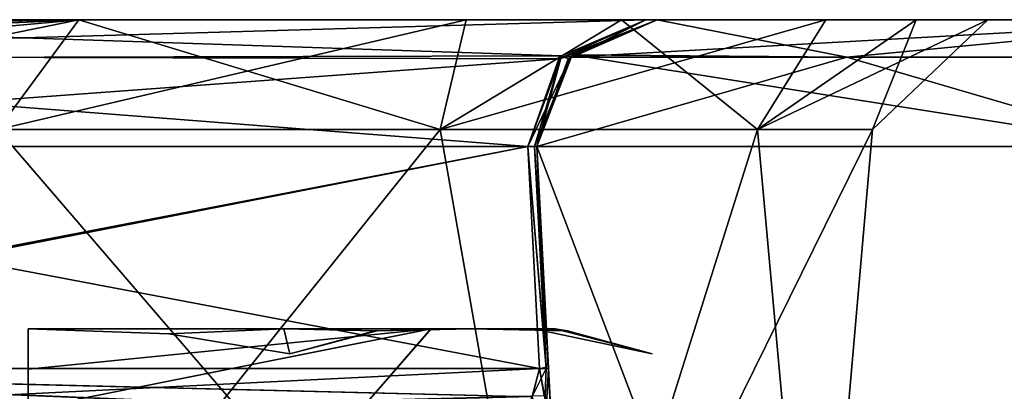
# Model space of a CAD drawing. Header units: inches. Extents: x -9 to 9, y -0.4 to 0.6.
# Tile 16 of 98: x -8.7271 to -8.4819, y 0.4144 to 0.507. Entities that reach past the tile are written whole.
import ezdxf

# ---------------------------------------------------------------- set-up
doc = ezdxf.new("R2010")
doc.units = ezdxf.units.IN
doc.header["$LTSCALE"] = 65.185185
doc.header["$MEASUREMENT"] = 0
for name, color, linetype in [('126', 7, 'CONTINUOUS'), ('127', 7, 'CONTINUOUS'), ('128', 7, 'CONTINUOUS'), ('129', 7, 'CONTINUOUS'), ('130', 7, 'CONTINUOUS'), ('1450', 7, 'CONTINUOUS'), ('1452', 7, 'CONTINUOUS'), ('1453', 7, 'CONTINUOUS'), ('1454', 7, 'CONTINUOUS'), ('1457', 7, 'CONTINUOUS'), ('1469', 7, 'CONTINUOUS'), ('1471', 7, 'CONTINUOUS'), ('1472', 7, 'CONTINUOUS'), ('1473', 7, 'CONTINUOUS'), ('1476', 7, 'CONTINUOUS'), ('179', 7, 'CONTINUOUS'), ('180', 7, 'CONTINUOUS'), ('181', 7, 'CONTINUOUS'), ('182', 7, 'CONTINUOUS'), ('192', 7, 'CONTINUOUS'), ('193', 7, 'CONTINUOUS'), ('194', 7, 'CONTINUOUS'), ('200', 7, 'CONTINUOUS'), ('201', 7, 'CONTINUOUS'), ('202', 7, 'CONTINUOUS'), ('203', 7, 'CONTINUOUS'), ('204', 7, 'CONTINUOUS'), ('205', 7, 'CONTINUOUS'), ('206', 7, 'CONTINUOUS'), ('215', 7, 'CONTINUOUS'), ('216', 7, 'CONTINUOUS'), ('217', 7, 'CONTINUOUS'), ('227', 7, 'CONTINUOUS'), ('228', 7, 'CONTINUOUS'), ('229', 7, 'CONTINUOUS'), ('230', 7, 'CONTINUOUS'), ('231', 7, 'CONTINUOUS'), ('232', 7, 'CONTINUOUS'), ('625', 7, 'CONTINUOUS'), ('626', 7, 'CONTINUOUS'), ('756', 7, 'CONTINUOUS'), ('757', 7, 'CONTINUOUS'), ('758', 7, 'CONTINUOUS'), ('762', 7, 'CONTINUOUS'), ('767', 7, 'CONTINUOUS'), ('790', 7, 'CONTINUOUS'), ('793', 7, 'CONTINUOUS'), ('806', 7, 'CONTINUOUS')]:
    doc.layers.add(name, color=color, linetype=linetype)

msp = doc.modelspace()

# ---------------------------------------------------------------- linework, layer by layer
at = {"layer": '126', "color": 253, "linetype": 'Continuous', "true_color": 0xa2afbf}
for points in [[(-8.59835, 0.47543, 3.66032), (-8.57492, 0.02843, 3.675), (-8.59835, 0.47543, 3.675), (-8.59835, 0.47543, 3.66032)], [(-8.57492, 0.02843, 3.675), (-8.59835, 0.47543, 3.66032), (-8.59554, 0.42183, 3.66003), (-8.57492, 0.02843, 3.675)], [(-8.59511, 0.41377, 3.65266), (-8.57492, 0.02843, 3.675), (-8.59554, 0.42183, 3.66003), (-8.59511, 0.41377, 3.65266)]]:
    msp.add_3dface(points, dxfattribs=at)
at = {"layer": '127', "color": 253, "linetype": 'Continuous', "true_color": 0xa2afbf}
for points in [[(-8.57492, 0.02843, -3.675), (-8.59545, 0.42015, -3.66002), (-8.59835, 0.47543, -3.675), (-8.57492, 0.02843, -3.675)], [(-8.59545, 0.42015, -3.66002), (-8.59835, 0.47543, -3.66032), (-8.59835, 0.47543, -3.675), (-8.59545, 0.42015, -3.66002)], [(-8.59545, 0.42015, -3.66002), (-8.57492, 0.02843, -3.675), (-8.59454, 0.40283, -3.65375), (-8.59545, 0.42015, -3.66002)]]:
    msp.add_3dface(points, dxfattribs=at)
at = {"layer": '128', "color": 253, "linetype": 'Continuous', "true_color": 0xa2afbf}
for points in [[(-8.57492, 0.02843, 1.58776), (-8.59337, 0.38041, 0.38321), (-8.59835, 0.47543, -0.33968), (-8.57492, 0.02843, 1.58776)], [(-8.59545, 0.42015, -0.33998), (-8.57492, 0.02843, 1.58776), (-8.59835, 0.47543, -0.33968), (-8.59545, 0.42015, -0.33998)], [(-8.59545, 0.42015, 0.33998), (-8.59835, 0.47543, 0.33968), (-8.59835, 0.47543, -0.33968), (-8.59545, 0.42015, 0.33998)], [(-8.59454, 0.40283, 0.34625), (-8.59545, 0.42015, 0.33998), (-8.59835, 0.47543, -0.33968), (-8.59454, 0.40283, 0.34625)], [(-8.59382, 0.38905, 0.36203), (-8.59454, 0.40283, 0.34625), (-8.59835, 0.47543, -0.33968), (-8.59382, 0.38905, 0.36203)], [(-8.59337, 0.38041, 0.38321), (-8.59382, 0.38905, 0.36203), (-8.59835, 0.47543, -0.33968), (-8.59337, 0.38041, 0.38321)], [(-8.59378, 0.38833, -0.36361), (-8.57492, 0.02843, 1.58776), (-8.59545, 0.42015, -0.33998), (-8.59378, 0.38833, -0.36361)]]:
    msp.add_3dface(points, dxfattribs=at)
at = {"layer": '129', "color": 253, "linetype": 'Continuous', "true_color": 0xa2afbf}
for points in [[(-8.56839, 0.507, 3.675), (-8.56839, 0.507, 3.66032), (-8.58979, 0.49802, 3.66032), (-8.56839, 0.507, 3.675)], [(-8.56839, 0.507, 3.675), (-8.58979, 0.49802, 3.66032), (-8.58953, 0.49828, 3.675), (-8.56839, 0.507, 3.675)], [(-8.58979, 0.49802, 3.66032), (-8.59835, 0.47543, 3.66032), (-8.58953, 0.49828, 3.675), (-8.58979, 0.49802, 3.66032)], [(-8.58953, 0.49828, 3.675), (-8.59835, 0.47543, 3.66032), (-8.59835, 0.47543, 3.675), (-8.58953, 0.49828, 3.675)]]:
    msp.add_3dface(points, dxfattribs=at)
at = {"layer": '130', "color": 253, "linetype": 'Continuous', "true_color": 0xa2afbf}
for points in [[(-8.86023, 0.507, 2.27365), (-8.57122, 0.507, 3.63333), (-8.85922, 0.507, 2.24162), (-8.86023, 0.507, 2.27365)], [(-8.86023, 0.507, 1.72634), (-8.73532, 0.507, 1.73528), (-8.57122, 0.507, 0.36667), (-8.86023, 0.507, 1.72634)], [(-8.86023, 0.507, -1.72635), (-8.57122, 0.507, -0.36667), (-8.85922, 0.507, -1.75838), (-8.86023, 0.507, -1.72635)], [(-8.86023, 0.507, -2.27366), (-8.73532, 0.507, -2.26472), (-8.57122, 0.507, -3.63333), (-8.86023, 0.507, -2.27366)], [(-8.85922, 0.507, 2.24162), (-8.57122, 0.507, 3.63333), (-8.71234, 0.507, 2.26247), (-8.85922, 0.507, 2.24162)], [(-8.85922, 0.507, -1.75838), (-8.57122, 0.507, -0.36667), (-8.71234, 0.507, -1.73753), (-8.85922, 0.507, -1.75838)], [(-8.73532, 0.507, 1.73528), (-8.61591, 0.507, 1.77127), (-8.57122, 0.507, 0.36667), (-8.73532, 0.507, 1.73528)], [(-8.73532, 0.507, -2.26472), (-8.61591, 0.507, -2.22873), (-8.57122, 0.507, -3.63333), (-8.73532, 0.507, -2.26472)], [(-8.71234, 0.507, 2.26247), (-8.57122, 0.507, 3.63333), (-8.57725, 0.507, 2.20117), (-8.71234, 0.507, 2.26247)], [(-8.71234, 0.507, -1.73753), (-8.57122, 0.507, -0.36667), (-8.57725, 0.507, -1.79883), (-8.71234, 0.507, -1.73753)], [(-8.61591, 0.507, 1.77127), (-8.52634, 0.507, 1.85757), (-8.57122, 0.507, 0.36667), (-8.61591, 0.507, 1.77127)], [(-8.61591, 0.507, -2.22873), (-8.52634, 0.507, -2.14243), (-8.57122, 0.507, -3.63333), (-8.61591, 0.507, -2.22873)], [(-8.5691, 0.507, 3.64675), (-8.56839, 0.507, 3.66032), (-8.57725, 0.507, 2.20117), (-8.5691, 0.507, 3.64675)], [(-8.57725, 0.507, 2.20117), (-8.56839, 0.507, 3.66032), (-8.50391, 0.507, 2.09866), (-8.57725, 0.507, 2.20117)], [(-8.57122, 0.507, 3.63333), (-8.5691, 0.507, 3.64675), (-8.57725, 0.507, 2.20117), (-8.57122, 0.507, 3.63333)], [(-8.56839, 0.507, -0.33968), (-8.52634, 0.507, 1.85757), (-8.57725, 0.507, -1.79883), (-8.56839, 0.507, -0.33968)], [(-8.57725, 0.507, -1.79883), (-8.52634, 0.507, 1.85757), (-8.50391, 0.507, -1.90134), (-8.57725, 0.507, -1.79883)], [(-8.5691, 0.507, -0.35325), (-8.56839, 0.507, -0.33968), (-8.57725, 0.507, -1.79883), (-8.5691, 0.507, -0.35325)], [(-8.57122, 0.507, -0.36667), (-8.5691, 0.507, -0.35325), (-8.57725, 0.507, -1.79883), (-8.57122, 0.507, -0.36667)], [(-8.57122, 0.507, 0.36667), (-8.52634, 0.507, 1.85757), (-8.5691, 0.507, 0.35325), (-8.57122, 0.507, 0.36667)], [(-8.57122, 0.507, -3.63333), (-8.52634, 0.507, -2.14243), (-8.5691, 0.507, -3.64675), (-8.57122, 0.507, -3.63333)], [(-8.52634, 0.507, -2.14243), (-8.56839, 0.507, -3.66032), (-8.5691, 0.507, -3.64675), (-8.52634, 0.507, -2.14243)], [(-8.5691, 0.507, 0.35325), (-8.52634, 0.507, 1.85757), (-8.56839, 0.507, 0.33968), (-8.5691, 0.507, 0.35325)], [(-8.56839, 0.507, -3.675), (-8.56839, 0.507, -3.66032), (-8.52634, 0.507, -2.14243), (-8.56839, 0.507, -3.675)], [(-8.48602, 0.507, -2.02476), (-8.56839, 0.507, -3.675), (-8.52634, 0.507, -2.14243), (-8.48602, 0.507, -2.02476)], [(-8.56839, 0.507, -3.675), (-8.48602, 0.507, -2.02476), (-8.46426, 0.507, -3.75258), (-8.56839, 0.507, -3.675)], [(-8.42388, 0.507, -4.02387), (-8.56839, 0.507, -3.675), (-8.42429, 0.507, -3.86348), (-8.42388, 0.507, -4.02387)], [(-8.42429, 0.507, -3.86348), (-8.56839, 0.507, -3.675), (-8.46426, 0.507, -3.75258), (-8.42429, 0.507, -3.86348)], [(-8.50391, 0.507, 2.09866), (-8.56839, 0.507, 3.66032), (-8.46427, 0.507, 3.75256), (-8.50391, 0.507, 2.09866)], [(-8.42387, 0.507, 4.02388), (-8.56839, 0.507, 3.66032), (-8.56839, 0.507, 3.675), (-8.42387, 0.507, 4.02388)], [(-8.56839, 0.507, 3.66032), (-8.42387, 0.507, 4.02388), (-8.46427, 0.507, 3.75256), (-8.56839, 0.507, 3.66032)], [(-8.56839, 0.507, 0.33968), (-8.52634, 0.507, 1.85757), (-8.56839, 0.507, -0.33968), (-8.56839, 0.507, 0.33968)], [(-8.52634, 0.507, 1.85757), (-8.48602, 0.507, 1.97524), (-8.50391, 0.507, -1.90134), (-8.52634, 0.507, 1.85757)], [(-8.48602, 0.507, 1.97524), (-8.50391, 0.507, 2.09866), (-8.46427, 0.507, 3.75256), (-8.48602, 0.507, 1.97524)], [(-8.50391, 0.507, -1.90134), (-8.48602, 0.507, 1.97524), (-8.48602, 0.507, -2.02476), (-8.50391, 0.507, -1.90134)], [(-8.48602, 0.507, -2.02476), (-8.48602, 0.507, 1.97524), (-8.46427, 0.507, 3.75256), (-8.48602, 0.507, -2.02476)], [(-8.48602, 0.507, -2.02476), (-8.46427, 0.507, 3.75256), (-8.46426, 0.507, -3.75258), (-8.48602, 0.507, -2.02476)]]:
    msp.add_3dface(points, dxfattribs=at)
at = {"layer": '1450', "color": 253, "linetype": 'Continuous', "true_color": 0xa2afbf}
for points in [[(-8.66128, 0.43, 2.12859), (-8.61468, 0.43, 2.07812), (-8.725, 0.43, 2.13775), (-8.66128, 0.43, 2.12859)], [(-8.725, 0.43, 2.13775), (-8.61468, 0.43, 2.07812), (-8.62467, 0.43, 2.06231), (-8.725, 0.43, 2.13775)], [(-8.725, 0.43, 2.15424), (-8.66128, 0.43, 2.12859), (-8.725, 0.43, 2.13775), (-8.725, 0.43, 2.15424)], [(-8.725, 0.43, 1.86225), (-8.62468, 0.43, 1.93768), (-8.66128, 0.43, 1.87141), (-8.725, 0.43, 1.86225)], [(-8.725, 0.43, 1.84576), (-8.725, 0.43, 1.86225), (-8.66128, 0.43, 1.87141), (-8.725, 0.43, 1.84576)], [(-8.62468, 0.43, 1.93768), (-8.61468, 0.43, 1.92188), (-8.66128, 0.43, 1.87141), (-8.62468, 0.43, 1.93768)], [(-8.59908, 0.43, 1.95956), (-8.61468, 0.43, 1.92188), (-8.62468, 0.43, 1.93768), (-8.59908, 0.43, 1.95956)], [(-8.62467, 0.43, 2.06231), (-8.59908, 0.43, 1.95956), (-8.62468, 0.43, 1.93768), (-8.62467, 0.43, 2.06231)], [(-8.59375, 0.43, 2), (-8.59908, 0.43, 1.95956), (-8.62467, 0.43, 2.06231), (-8.59375, 0.43, 2)], [(-8.59908, 0.43, 2.04044), (-8.59375, 0.43, 2), (-8.62467, 0.43, 2.06231), (-8.59908, 0.43, 2.04044)], [(-8.61468, 0.43, 2.07812), (-8.59908, 0.43, 2.04044), (-8.62467, 0.43, 2.06231), (-8.61468, 0.43, 2.07812)]]:
    msp.add_3dface(points, dxfattribs=at)
at = {"layer": '1452', "color": 253, "linetype": 'Continuous', "true_color": 0xa2afbf}
for points in [[(-8.66128, 0.43, 2.12859), (-8.725, 0.43, 2.15424), (-8.68996, 0.42874, 2.15627), (-8.66128, 0.43, 2.12859)], [(-8.65979, 0.42377, 2.15625), (-8.66128, 0.43, 2.12859), (-8.68996, 0.42874, 2.15627), (-8.65979, 0.42377, 2.15625)], [(-8.61468, 0.43, 2.07812), (-8.66128, 0.43, 2.12859), (-8.63812, 0.42953, 2.11869), (-8.61468, 0.43, 2.07812)], [(-8.63812, 0.42953, 2.11869), (-8.66128, 0.43, 2.12859), (-8.65979, 0.42377, 2.15625), (-8.63812, 0.42953, 2.11869)]]:
    msp.add_3dface(points, dxfattribs=at)
at = {"layer": '1453', "color": 253, "linetype": 'Continuous', "true_color": 0xa2afbf}
for points in [[(-8.725, 0.43, 1.84576), (-8.66128, 0.43, 1.87141), (-8.68997, 0.42874, 1.84373), (-8.725, 0.43, 1.84576)], [(-8.68997, 0.42874, 1.84373), (-8.66128, 0.43, 1.87141), (-8.65979, 0.42377, 1.84375), (-8.68997, 0.42874, 1.84373)], [(-8.66128, 0.43, 1.87141), (-8.61468, 0.43, 1.92188), (-8.63865, 0.42948, 1.88037), (-8.66128, 0.43, 1.87141)], [(-8.65979, 0.42377, 1.84375), (-8.66128, 0.43, 1.87141), (-8.63865, 0.42948, 1.88037), (-8.65979, 0.42377, 1.84375)]]:
    msp.add_3dface(points, dxfattribs=at)
at = {"layer": '1454', "color": 253, "linetype": 'Continuous', "true_color": 0xa2afbf}
for points in [[(-8.61468, 0.43, 1.92188), (-8.59908, 0.43, 1.95956), (-8.59069, 0.42949, 1.96386), (-8.61468, 0.43, 1.92188)], [(-8.59908, 0.43, 2.04044), (-8.61468, 0.43, 2.07812), (-8.59079, 0.4295, 2.03634), (-8.59908, 0.43, 2.04044)], [(-8.59908, 0.43, 1.95956), (-8.59375, 0.43, 2), (-8.59069, 0.42949, 1.96386), (-8.59908, 0.43, 1.95956)], [(-8.59375, 0.43, 2), (-8.59908, 0.43, 2.04044), (-8.56958, 0.42377, 2), (-8.59375, 0.43, 2)], [(-8.56958, 0.42377, 2), (-8.59908, 0.43, 2.04044), (-8.59079, 0.4295, 2.03634), (-8.56958, 0.42377, 2)], [(-8.59069, 0.42949, 1.96386), (-8.59375, 0.43, 2), (-8.56958, 0.42377, 2), (-8.59069, 0.42949, 1.96386)]]:
    msp.add_3dface(points, dxfattribs=at)
at = {"layer": '1457', "color": 253, "linetype": 'Continuous', "true_color": 0xa2afbf}
for points in [[(-8.725, 0.43, 2.13775), (-8.62467, 0.43, 2.06231), (-8.725, 0.41993, 2.1275), (-8.725, 0.43, 2.13775)], [(-8.725, 0.41993, 2.1275), (-8.62467, 0.43, 2.06231), (-8.725, 0.41, 2.11737), (-8.725, 0.41993, 2.1275)], [(-8.725, 0.41, 2.11737), (-8.62467, 0.43, 2.06231), (-8.64205, 0.41, 2.05234), (-8.725, 0.41, 2.11737)], [(-8.62468, 0.43, 1.93768), (-8.725, 0.43, 1.86225), (-8.725, 0.41, 1.88263), (-8.62468, 0.43, 1.93768)], [(-8.64205, 0.41, 1.94766), (-8.62468, 0.43, 1.93768), (-8.725, 0.41, 1.88263), (-8.64205, 0.41, 1.94766)], [(-8.725, 0.41, 1.88263), (-8.725, 0.43, 1.86225), (-8.725, 0.41993, 1.8725), (-8.725, 0.41, 1.88263)], [(-8.62467, 0.43, 2.06231), (-8.62468, 0.43, 1.93768), (-8.64205, 0.41, 2.05234), (-8.62467, 0.43, 2.06231)], [(-8.64205, 0.41, 2.05234), (-8.62468, 0.43, 1.93768), (-8.64205, 0.41, 1.94766), (-8.64205, 0.41, 2.05234)]]:
    msp.add_3dface(points, dxfattribs=at)
at = {"layer": '1469', "color": 253, "linetype": 'Continuous', "true_color": 0xa2afbf}
for points in [[(-8.66128, 0.43, -1.87141), (-8.61468, 0.43, -1.92188), (-8.725, 0.43, -1.86225), (-8.66128, 0.43, -1.87141)], [(-8.725, 0.43, -1.86225), (-8.61468, 0.43, -1.92188), (-8.62467, 0.43, -1.93769), (-8.725, 0.43, -1.86225)], [(-8.725, 0.43, -1.84576), (-8.66128, 0.43, -1.87141), (-8.725, 0.43, -1.86225), (-8.725, 0.43, -1.84576)], [(-8.725, 0.43, -2.13775), (-8.62468, 0.43, -2.06232), (-8.66128, 0.43, -2.12859), (-8.725, 0.43, -2.13775)], [(-8.725, 0.43, -2.15424), (-8.725, 0.43, -2.13775), (-8.66128, 0.43, -2.12859), (-8.725, 0.43, -2.15424)], [(-8.62468, 0.43, -2.06232), (-8.61468, 0.43, -2.07812), (-8.66128, 0.43, -2.12859), (-8.62468, 0.43, -2.06232)], [(-8.59908, 0.43, -2.04044), (-8.61468, 0.43, -2.07812), (-8.62468, 0.43, -2.06232), (-8.59908, 0.43, -2.04044)], [(-8.62467, 0.43, -1.93769), (-8.59908, 0.43, -2.04044), (-8.62468, 0.43, -2.06232), (-8.62467, 0.43, -1.93769)], [(-8.59375, 0.43, -2), (-8.59908, 0.43, -2.04044), (-8.62467, 0.43, -1.93769), (-8.59375, 0.43, -2)], [(-8.59908, 0.43, -1.95956), (-8.59375, 0.43, -2), (-8.62467, 0.43, -1.93769), (-8.59908, 0.43, -1.95956)], [(-8.61468, 0.43, -1.92188), (-8.59908, 0.43, -1.95956), (-8.62467, 0.43, -1.93769), (-8.61468, 0.43, -1.92188)]]:
    msp.add_3dface(points, dxfattribs=at)
at = {"layer": '1471', "color": 253, "linetype": 'Continuous', "true_color": 0xa2afbf}
for points in [[(-8.66128, 0.43, -1.87141), (-8.725, 0.43, -1.84576), (-8.68996, 0.42874, -1.84373), (-8.66128, 0.43, -1.87141)], [(-8.65979, 0.42377, -1.84375), (-8.66128, 0.43, -1.87141), (-8.68996, 0.42874, -1.84373), (-8.65979, 0.42377, -1.84375)], [(-8.61468, 0.43, -1.92188), (-8.66128, 0.43, -1.87141), (-8.63812, 0.42953, -1.88131), (-8.61468, 0.43, -1.92188)], [(-8.63812, 0.42953, -1.88131), (-8.66128, 0.43, -1.87141), (-8.65979, 0.42377, -1.84375), (-8.63812, 0.42953, -1.88131)]]:
    msp.add_3dface(points, dxfattribs=at)
at = {"layer": '1472', "color": 253, "linetype": 'Continuous', "true_color": 0xa2afbf}
for points in [[(-8.725, 0.43, -2.15424), (-8.66128, 0.43, -2.12859), (-8.68997, 0.42874, -2.15627), (-8.725, 0.43, -2.15424)], [(-8.68997, 0.42874, -2.15627), (-8.66128, 0.43, -2.12859), (-8.65979, 0.42377, -2.15625), (-8.68997, 0.42874, -2.15627)], [(-8.66128, 0.43, -2.12859), (-8.61468, 0.43, -2.07812), (-8.63865, 0.42948, -2.11963), (-8.66128, 0.43, -2.12859)], [(-8.65979, 0.42377, -2.15625), (-8.66128, 0.43, -2.12859), (-8.63865, 0.42948, -2.11963), (-8.65979, 0.42377, -2.15625)]]:
    msp.add_3dface(points, dxfattribs=at)
at = {"layer": '1473', "color": 253, "linetype": 'Continuous', "true_color": 0xa2afbf}
for points in [[(-8.61468, 0.43, -2.07812), (-8.59908, 0.43, -2.04044), (-8.59069, 0.42949, -2.03614), (-8.61468, 0.43, -2.07812)], [(-8.59908, 0.43, -1.95956), (-8.61468, 0.43, -1.92188), (-8.59079, 0.4295, -1.96366), (-8.59908, 0.43, -1.95956)], [(-8.59908, 0.43, -2.04044), (-8.59375, 0.43, -2), (-8.59069, 0.42949, -2.03614), (-8.59908, 0.43, -2.04044)], [(-8.59375, 0.43, -2), (-8.59908, 0.43, -1.95956), (-8.56958, 0.42377, -2), (-8.59375, 0.43, -2)], [(-8.56958, 0.42377, -2), (-8.59908, 0.43, -1.95956), (-8.59079, 0.4295, -1.96366), (-8.56958, 0.42377, -2)], [(-8.59069, 0.42949, -2.03614), (-8.59375, 0.43, -2), (-8.56958, 0.42377, -2), (-8.59069, 0.42949, -2.03614)]]:
    msp.add_3dface(points, dxfattribs=at)
at = {"layer": '1476', "color": 253, "linetype": 'Continuous', "true_color": 0xa2afbf}
for points in [[(-8.725, 0.43, -1.86225), (-8.62467, 0.43, -1.93769), (-8.725, 0.41993, -1.8725), (-8.725, 0.43, -1.86225)], [(-8.725, 0.41993, -1.8725), (-8.62467, 0.43, -1.93769), (-8.725, 0.41, -1.88263), (-8.725, 0.41993, -1.8725)], [(-8.725, 0.41, -1.88263), (-8.62467, 0.43, -1.93769), (-8.64205, 0.41, -1.94766), (-8.725, 0.41, -1.88263)], [(-8.62468, 0.43, -2.06232), (-8.725, 0.43, -2.13775), (-8.725, 0.41, -2.11737), (-8.62468, 0.43, -2.06232)], [(-8.64205, 0.41, -2.05234), (-8.62468, 0.43, -2.06232), (-8.725, 0.41, -2.11737), (-8.64205, 0.41, -2.05234)], [(-8.725, 0.41, -2.11737), (-8.725, 0.43, -2.13775), (-8.725, 0.41993, -2.1275), (-8.725, 0.41, -2.11737)], [(-8.62467, 0.43, -1.93769), (-8.62468, 0.43, -2.06232), (-8.64205, 0.41, -1.94766), (-8.62467, 0.43, -1.93769)], [(-8.64205, 0.41, -1.94766), (-8.62468, 0.43, -2.06232), (-8.64205, 0.41, -2.05234), (-8.64205, 0.41, -1.94766)]]:
    msp.add_3dface(points, dxfattribs=at)
at = {"layer": '179', "color": 253, "linetype": 'Continuous', "true_color": 0xa2afbf}
for points in [[(-8.56839, 0.507, 3.66032), (-8.57122, 0.507, 3.63333), (-8.59285, 0.49728, 3.63793), (-8.56839, 0.507, 3.66032)], [(-8.58979, 0.49802, 3.66032), (-8.56839, 0.507, 3.66032), (-8.59285, 0.49728, 3.63793), (-8.58979, 0.49802, 3.66032)], [(-8.56839, 0.507, 3.66032), (-8.5691, 0.507, 3.64675), (-8.57122, 0.507, 3.63333), (-8.56839, 0.507, 3.66032)], [(-8.59889, 0.47542, 3.64988), (-8.58979, 0.49802, 3.66032), (-8.60053, 0.47543, 3.63956), (-8.59889, 0.47542, 3.64988)], [(-8.60053, 0.47543, 3.63956), (-8.58979, 0.49802, 3.66032), (-8.59285, 0.49728, 3.63793), (-8.60053, 0.47543, 3.63956)], [(-8.59835, 0.47543, 3.66032), (-8.58979, 0.49802, 3.66032), (-8.59889, 0.47542, 3.64988), (-8.59835, 0.47543, 3.66032)]]:
    msp.add_3dface(points, dxfattribs=at)
at = {"layer": '180', "color": 253, "linetype": 'Continuous', "true_color": 0xa2afbf}
for points in [[(-8.59889, 0.47542, 3.64988), (-8.60053, 0.47543, 3.63956), (-8.59602, 0.42056, 3.64958), (-8.59889, 0.47542, 3.64988)], [(-8.60053, 0.47543, 3.63956), (-8.59763, 0.42015, 3.63925), (-8.59602, 0.42056, 3.64958), (-8.60053, 0.47543, 3.63956)], [(-8.59835, 0.47543, 3.66032), (-8.59889, 0.47542, 3.64988), (-8.59554, 0.42183, 3.66003), (-8.59835, 0.47543, 3.66032)], [(-8.59554, 0.42183, 3.66003), (-8.59889, 0.47542, 3.64988), (-8.59602, 0.42056, 3.64958), (-8.59554, 0.42183, 3.66003)]]:
    msp.add_3dface(points, dxfattribs=at)
at = {"layer": '181', "color": 253, "linetype": 'Continuous', "true_color": 0xa2afbf}
for points in [[(-8.60053, 0.47543, 3.63956), (-8.88954, 0.47543, 2.27988), (-8.59763, 0.42015, 3.63925), (-8.60053, 0.47543, 3.63956)], [(-8.59763, 0.42015, 3.63925), (-8.88954, 0.47543, 2.27988), (-8.88751, 0.42015, 2.27546), (-8.59763, 0.42015, 3.63925)]]:
    msp.add_3dface(points, dxfattribs=at)
at = {"layer": '182', "color": 253, "linetype": 'Continuous', "true_color": 0xa2afbf}
for points in [[(-8.57122, 0.507, 3.63333), (-8.86023, 0.507, 2.27365), (-8.88117, 0.49802, 2.2781), (-8.57122, 0.507, 3.63333)], [(-8.59285, 0.49728, 3.63793), (-8.57122, 0.507, 3.63333), (-8.88117, 0.49802, 2.2781), (-8.59285, 0.49728, 3.63793)], [(-8.59285, 0.49728, 3.63793), (-8.88117, 0.49802, 2.2781), (-8.88954, 0.47543, 2.27988), (-8.59285, 0.49728, 3.63793)], [(-8.60053, 0.47543, 3.63956), (-8.59285, 0.49728, 3.63793), (-8.88954, 0.47543, 2.27988), (-8.60053, 0.47543, 3.63956)]]:
    msp.add_3dface(points, dxfattribs=at)
at = {"layer": '192', "color": 253, "linetype": 'Continuous', "true_color": 0xa2afbf}
for points in [[(-8.88186, 0.49727, 1.72175), (-8.86023, 0.507, 1.72634), (-8.59216, 0.49802, 0.36222), (-8.88186, 0.49727, 1.72175)], [(-8.86023, 0.507, 1.72634), (-8.57122, 0.507, 0.36667), (-8.59216, 0.49802, 0.36222), (-8.86023, 0.507, 1.72634)], [(-8.60053, 0.47543, 0.36044), (-8.88186, 0.49727, 1.72175), (-8.59216, 0.49802, 0.36222), (-8.60053, 0.47543, 0.36044)], [(-8.88954, 0.47543, 1.72012), (-8.88186, 0.49727, 1.72175), (-8.60053, 0.47543, 0.36044), (-8.88954, 0.47543, 1.72012)]]:
    msp.add_3dface(points, dxfattribs=at)
at = {"layer": '193', "color": 253, "linetype": 'Continuous', "true_color": 0xa2afbf}
for points in [[(-8.88954, 0.47543, 1.72012), (-8.60053, 0.47543, 0.36044), (-8.88751, 0.42015, 1.72454), (-8.88954, 0.47543, 1.72012)], [(-8.88751, 0.42015, 1.72454), (-8.60053, 0.47543, 0.36044), (-8.59763, 0.42015, 0.36076), (-8.88751, 0.42015, 1.72454)]]:
    msp.add_3dface(points, dxfattribs=at)
at = {"layer": '194', "color": 253, "linetype": 'Continuous', "true_color": 0xa2afbf}
for points in [[(-8.88751, 0.42015, 1.72454), (-8.59763, 0.42015, 0.36076), (-8.59952, 0.41311, 0.37551), (-8.88751, 0.42015, 1.72454)], [(-8.88295, 0.40693, 1.72161), (-8.88751, 0.42015, 1.72454), (-8.60213, 0.40836, 0.39681), (-8.88295, 0.40693, 1.72161)], [(-8.60213, 0.40836, 0.39681), (-8.88751, 0.42015, 1.72454), (-8.59952, 0.41311, 0.37551), (-8.60213, 0.40836, 0.39681)]]:
    msp.add_3dface(points, dxfattribs=at)
at = {"layer": '200', "color": 253, "linetype": 'Continuous', "true_color": 0xa2afbf}
for points in [[(-8.59952, 0.41311, 0.37551), (-8.59763, 0.42015, 0.36076), (-8.59454, 0.40283, 0.34625), (-8.59952, 0.41311, 0.37551)], [(-8.59545, 0.42015, 0.33998), (-8.59763, 0.42015, 0.36076), (-8.596, 0.42018, 0.35043), (-8.59545, 0.42015, 0.33998)], [(-8.59763, 0.42015, 0.36076), (-8.59545, 0.42015, 0.33998), (-8.59454, 0.40283, 0.34625), (-8.59763, 0.42015, 0.36076)]]:
    msp.add_3dface(points, dxfattribs=at)
at = {"layer": '201', "color": 253, "linetype": 'Continuous', "true_color": 0xa2afbf}
for points in [[(-8.59763, 0.42015, 0.36076), (-8.60053, 0.47543, 0.36044), (-8.596, 0.42018, 0.35043), (-8.59763, 0.42015, 0.36076)], [(-8.60053, 0.47543, 0.36044), (-8.59889, 0.47542, 0.35012), (-8.596, 0.42018, 0.35043), (-8.60053, 0.47543, 0.36044)], [(-8.59889, 0.47542, 0.35012), (-8.59835, 0.47543, 0.33968), (-8.596, 0.42018, 0.35043), (-8.59889, 0.47542, 0.35012)], [(-8.59835, 0.47543, 0.33968), (-8.59545, 0.42015, 0.33998), (-8.596, 0.42018, 0.35043), (-8.59835, 0.47543, 0.33968)]]:
    msp.add_3dface(points, dxfattribs=at)
at = {"layer": '202', "color": 253, "linetype": 'Continuous', "true_color": 0xa2afbf}
for points in [[(-8.59216, 0.49802, 0.36222), (-8.57122, 0.507, 0.36667), (-8.5905, 0.49728, 0.33968), (-8.59216, 0.49802, 0.36222)], [(-8.57122, 0.507, 0.36667), (-8.56839, 0.507, 0.33968), (-8.5905, 0.49728, 0.33968), (-8.57122, 0.507, 0.36667)], [(-8.57122, 0.507, 0.36667), (-8.5691, 0.507, 0.35325), (-8.56839, 0.507, 0.33968), (-8.57122, 0.507, 0.36667)], [(-8.60053, 0.47543, 0.36044), (-8.59216, 0.49802, 0.36222), (-8.59889, 0.47542, 0.35012), (-8.60053, 0.47543, 0.36044)], [(-8.59216, 0.49802, 0.36222), (-8.59835, 0.47543, 0.33968), (-8.59889, 0.47542, 0.35012), (-8.59216, 0.49802, 0.36222)], [(-8.59835, 0.47543, 0.33968), (-8.59216, 0.49802, 0.36222), (-8.5905, 0.49728, 0.33968), (-8.59835, 0.47543, 0.33968)]]:
    msp.add_3dface(points, dxfattribs=at)
at = {"layer": '203', "color": 253, "linetype": 'Continuous', "true_color": 0xa2afbf}
for points in [[(-8.5905, 0.49728, 0.33968), (-8.56839, 0.507, 0.33968), (-8.58979, 0.49802, -0.33968), (-8.5905, 0.49728, 0.33968)], [(-8.56839, 0.507, 0.33968), (-8.56839, 0.507, -0.33968), (-8.58979, 0.49802, -0.33968), (-8.56839, 0.507, 0.33968)], [(-8.59835, 0.47543, -0.33968), (-8.5905, 0.49728, 0.33968), (-8.58979, 0.49802, -0.33968), (-8.59835, 0.47543, -0.33968)], [(-8.59835, 0.47543, -0.33968), (-8.59835, 0.47543, 0.33968), (-8.5905, 0.49728, 0.33968), (-8.59835, 0.47543, -0.33968)]]:
    msp.add_3dface(points, dxfattribs=at)
at = {"layer": '204', "color": 253, "linetype": 'Continuous', "true_color": 0xa2afbf}
for points in [[(-8.56839, 0.507, -0.33968), (-8.57122, 0.507, -0.36667), (-8.59285, 0.49728, -0.36207), (-8.56839, 0.507, -0.33968)], [(-8.58979, 0.49802, -0.33968), (-8.56839, 0.507, -0.33968), (-8.59285, 0.49728, -0.36207), (-8.58979, 0.49802, -0.33968)], [(-8.56839, 0.507, -0.33968), (-8.5691, 0.507, -0.35325), (-8.57122, 0.507, -0.36667), (-8.56839, 0.507, -0.33968)], [(-8.59889, 0.47542, -0.35012), (-8.58979, 0.49802, -0.33968), (-8.60053, 0.47543, -0.36044), (-8.59889, 0.47542, -0.35012)], [(-8.60053, 0.47543, -0.36044), (-8.58979, 0.49802, -0.33968), (-8.59285, 0.49728, -0.36207), (-8.60053, 0.47543, -0.36044)], [(-8.59835, 0.47543, -0.33968), (-8.58979, 0.49802, -0.33968), (-8.59889, 0.47542, -0.35012), (-8.59835, 0.47543, -0.33968)]]:
    msp.add_3dface(points, dxfattribs=at)
at = {"layer": '205', "color": 253, "linetype": 'Continuous', "true_color": 0xa2afbf}
for points in [[(-8.59889, 0.47542, -0.35012), (-8.60053, 0.47543, -0.36044), (-8.596, 0.42016, -0.35042), (-8.59889, 0.47542, -0.35012)], [(-8.596, 0.42016, -0.35042), (-8.60053, 0.47543, -0.36044), (-8.59764, 0.42014, -0.36077), (-8.596, 0.42016, -0.35042)], [(-8.59545, 0.42015, -0.33998), (-8.59835, 0.47543, -0.33968), (-8.59889, 0.47542, -0.35012), (-8.59545, 0.42015, -0.33998)], [(-8.59545, 0.42015, -0.33998), (-8.59889, 0.47542, -0.35012), (-8.596, 0.42016, -0.35042), (-8.59545, 0.42015, -0.33998)]]:
    msp.add_3dface(points, dxfattribs=at)
at = {"layer": '206', "color": 253, "linetype": 'Continuous', "true_color": 0xa2afbf}
for points in [[(-8.596, 0.42016, -0.35042), (-8.59764, 0.42014, -0.36077), (-8.59949, 0.41312, -0.37534), (-8.596, 0.42016, -0.35042)], [(-8.59736, 0.38548, -0.48098), (-8.596, 0.42016, -0.35042), (-8.59949, 0.41312, -0.37534), (-8.59736, 0.38548, -0.48098)], [(-8.59545, 0.42015, -0.33998), (-8.596, 0.42016, -0.35042), (-8.59736, 0.38548, -0.48098), (-8.59545, 0.42015, -0.33998)], [(-8.59378, 0.38833, -0.36361), (-8.59545, 0.42015, -0.33998), (-8.59736, 0.38548, -0.48098), (-8.59378, 0.38833, -0.36361)]]:
    msp.add_3dface(points, dxfattribs=at)
at = {"layer": '215', "color": 253, "linetype": 'Continuous', "true_color": 0xa2afbf}
for points in [[(-8.88186, 0.49727, -2.27825), (-8.86023, 0.507, -2.27366), (-8.59216, 0.49802, -3.63778), (-8.88186, 0.49727, -2.27825)], [(-8.86023, 0.507, -2.27366), (-8.57122, 0.507, -3.63333), (-8.59216, 0.49802, -3.63778), (-8.86023, 0.507, -2.27366)], [(-8.60053, 0.47543, -3.63956), (-8.88186, 0.49727, -2.27825), (-8.59216, 0.49802, -3.63778), (-8.60053, 0.47543, -3.63956)], [(-8.88954, 0.47543, -2.27988), (-8.88186, 0.49727, -2.27825), (-8.60053, 0.47543, -3.63956), (-8.88954, 0.47543, -2.27988)]]:
    msp.add_3dface(points, dxfattribs=at)
at = {"layer": '216', "color": 253, "linetype": 'Continuous', "true_color": 0xa2afbf}
for points in [[(-8.88954, 0.47543, -2.27988), (-8.60053, 0.47543, -3.63956), (-8.88353, 0.42015, -2.29419), (-8.88954, 0.47543, -2.27988)], [(-8.88353, 0.42015, -2.29419), (-8.60053, 0.47543, -3.63956), (-8.59763, 0.42015, -3.63924), (-8.88353, 0.42015, -2.29419)]]:
    msp.add_3dface(points, dxfattribs=at)
at = {"layer": '217', "color": 253, "linetype": 'Continuous', "true_color": 0xa2afbf}
for points in [[(-8.88353, 0.42015, -2.29419), (-8.59763, 0.42015, -3.63924), (-8.59952, 0.41311, -3.62449), (-8.88353, 0.42015, -2.29419)], [(-8.87925, 0.40604, -2.29329), (-8.88353, 0.42015, -2.29419), (-8.60213, 0.40836, -3.60319), (-8.87925, 0.40604, -2.29329)], [(-8.60213, 0.40836, -3.60319), (-8.88353, 0.42015, -2.29419), (-8.59952, 0.41311, -3.62449), (-8.60213, 0.40836, -3.60319)]]:
    msp.add_3dface(points, dxfattribs=at)
at = {"layer": '227', "color": 253, "linetype": 'Continuous', "true_color": 0xa2afbf}
for points in [[(-8.59763, 0.42015, -3.63924), (-8.59454, 0.40283, -3.65375), (-8.59952, 0.41311, -3.62449), (-8.59763, 0.42015, -3.63924)], [(-8.59545, 0.42015, -3.66002), (-8.59763, 0.42015, -3.63924), (-8.596, 0.42018, -3.64957), (-8.59545, 0.42015, -3.66002)], [(-8.59545, 0.42015, -3.66002), (-8.59454, 0.40283, -3.65375), (-8.59763, 0.42015, -3.63924), (-8.59545, 0.42015, -3.66002)]]:
    msp.add_3dface(points, dxfattribs=at)
at = {"layer": '228', "color": 253, "linetype": 'Continuous', "true_color": 0xa2afbf}
for points in [[(-8.59763, 0.42015, -3.63924), (-8.60053, 0.47543, -3.63956), (-8.596, 0.42018, -3.64957), (-8.59763, 0.42015, -3.63924)], [(-8.596, 0.42018, -3.64957), (-8.60053, 0.47543, -3.63956), (-8.59889, 0.47542, -3.64988), (-8.596, 0.42018, -3.64957)], [(-8.59835, 0.47543, -3.66032), (-8.596, 0.42018, -3.64957), (-8.59889, 0.47542, -3.64988), (-8.59835, 0.47543, -3.66032)], [(-8.59835, 0.47543, -3.66032), (-8.59545, 0.42015, -3.66002), (-8.596, 0.42018, -3.64957), (-8.59835, 0.47543, -3.66032)]]:
    msp.add_3dface(points, dxfattribs=at)
at = {"layer": '229', "color": 253, "linetype": 'Continuous', "true_color": 0xa2afbf}
for points in [[(-8.57122, 0.507, -3.63333), (-8.5905, 0.49728, -3.66032), (-8.59216, 0.49802, -3.63778), (-8.57122, 0.507, -3.63333)], [(-8.56839, 0.507, -3.66032), (-8.5905, 0.49728, -3.66032), (-8.57122, 0.507, -3.63333), (-8.56839, 0.507, -3.66032)], [(-8.56839, 0.507, -3.66032), (-8.57122, 0.507, -3.63333), (-8.5691, 0.507, -3.64675), (-8.56839, 0.507, -3.66032)], [(-8.60053, 0.47543, -3.63956), (-8.59216, 0.49802, -3.63778), (-8.59889, 0.47542, -3.64988), (-8.60053, 0.47543, -3.63956)], [(-8.59216, 0.49802, -3.63778), (-8.59835, 0.47543, -3.66032), (-8.59889, 0.47542, -3.64988), (-8.59216, 0.49802, -3.63778)], [(-8.5905, 0.49728, -3.66032), (-8.59835, 0.47543, -3.66032), (-8.59216, 0.49802, -3.63778), (-8.5905, 0.49728, -3.66032)]]:
    msp.add_3dface(points, dxfattribs=at)
at = {"layer": '230', "color": 253, "linetype": 'Continuous', "true_color": 0xa2afbf}
for points in [[(-8.5905, 0.49728, -3.66032), (-8.56839, 0.507, -3.66032), (-8.5901, 0.4977, -3.675), (-8.5905, 0.49728, -3.66032)], [(-8.56839, 0.507, -3.66032), (-8.56839, 0.507, -3.675), (-8.5901, 0.4977, -3.675), (-8.56839, 0.507, -3.66032)], [(-8.59835, 0.47543, -3.675), (-8.5905, 0.49728, -3.66032), (-8.5901, 0.4977, -3.675), (-8.59835, 0.47543, -3.675)], [(-8.59835, 0.47543, -3.675), (-8.59835, 0.47543, -3.66032), (-8.5905, 0.49728, -3.66032), (-8.59835, 0.47543, -3.675)]]:
    msp.add_3dface(points, dxfattribs=at)
at = {"layer": '231', "color": 253, "linetype": 'Continuous', "true_color": 0xa2afbf}
for points in [[(-8.5901, 0.4977, -3.675), (-8.56839, 0.507, -3.675), (-8.42388, 0.507, -4.02387), (-8.5901, 0.4977, -3.675)], [(-8.5901, 0.4977, -3.675), (-8.42388, 0.507, -4.02387), (-8.52113, 0.49765, -3.93257), (-8.5901, 0.4977, -3.675)], [(-8.52113, 0.49765, -3.93257), (-8.42388, 0.507, -4.02387), (-8.33257, 0.49765, -4.12113), (-8.52113, 0.49765, -3.93257)], [(-8.59835, 0.47543, -3.675), (-8.5901, 0.4977, -3.675), (-8.52113, 0.49765, -3.93257), (-8.59835, 0.47543, -3.675)], [(-8.59835, 0.47543, -3.675), (-8.52113, 0.49765, -3.93257), (-8.44506, 0.47543, -4.04506), (-8.59835, 0.47543, -3.675)], [(-8.52113, 0.49765, -3.93257), (-8.33257, 0.49765, -4.12113), (-8.44506, 0.47543, -4.04506), (-8.52113, 0.49765, -3.93257)]]:
    msp.add_3dface(points, dxfattribs=at)
at = {"layer": '232', "color": 253, "linetype": 'Continuous', "true_color": 0xa2afbf}
for points in [[(-8.57492, 0.02843, -3.675), (-8.59835, 0.47543, -3.675), (-8.44506, 0.47543, -4.04506), (-8.57492, 0.02843, -3.675)], [(-8.4285, 0.02843, -4.0285), (-8.57492, 0.02843, -3.675), (-8.44506, 0.47543, -4.04506), (-8.4285, 0.02843, -4.0285)]]:
    msp.add_3dface(points, dxfattribs=at)
at = {"layer": '625', "color": 253, "linetype": 'Continuous', "true_color": 0xa2afbf}
for points in [[(-8.56839, 0.507, 3.675), (-8.58953, 0.49828, 3.675), (-8.52113, 0.49765, 3.93257), (-8.56839, 0.507, 3.675)], [(-8.42387, 0.507, 4.02388), (-8.56839, 0.507, 3.675), (-8.52113, 0.49765, 3.93257), (-8.42387, 0.507, 4.02388)], [(-8.33257, 0.49765, 4.12113), (-8.42387, 0.507, 4.02388), (-8.52113, 0.49765, 3.93257), (-8.33257, 0.49765, 4.12113)], [(-8.58953, 0.49828, 3.675), (-8.59835, 0.47543, 3.675), (-8.44506, 0.47543, 4.04506), (-8.58953, 0.49828, 3.675)], [(-8.52113, 0.49765, 3.93257), (-8.58953, 0.49828, 3.675), (-8.44506, 0.47543, 4.04506), (-8.52113, 0.49765, 3.93257)], [(-8.33257, 0.49765, 4.12113), (-8.52113, 0.49765, 3.93257), (-8.44506, 0.47543, 4.04506), (-8.33257, 0.49765, 4.12113)]]:
    msp.add_3dface(points, dxfattribs=at)
at = {"layer": '626', "color": 253, "linetype": 'Continuous', "true_color": 0xa2afbf}
for points in [[(-8.57492, 0.02843, 3.675), (-8.4285, 0.02843, 4.0285), (-8.59835, 0.47543, 3.675), (-8.57492, 0.02843, 3.675)], [(-8.59835, 0.47543, 3.675), (-8.4285, 0.02843, 4.0285), (-8.44506, 0.47543, 4.04506), (-8.59835, 0.47543, 3.675)]]:
    msp.add_3dface(points, dxfattribs=at)
at = {"layer": '756', "color": 253, "linetype": 'Continuous', "true_color": 0xa2afbf}
for points in [[(-8.57122, 0.507, -0.36667), (-8.86023, 0.507, -1.72635), (-8.88117, 0.49802, -1.7219), (-8.57122, 0.507, -0.36667)], [(-8.59285, 0.49728, -0.36207), (-8.57122, 0.507, -0.36667), (-8.88117, 0.49802, -1.7219), (-8.59285, 0.49728, -0.36207)], [(-8.59285, 0.49728, -0.36207), (-8.88117, 0.49802, -1.7219), (-8.88954, 0.47543, -1.72012), (-8.59285, 0.49728, -0.36207)], [(-8.60053, 0.47543, -0.36044), (-8.59285, 0.49728, -0.36207), (-8.88954, 0.47543, -1.72012), (-8.60053, 0.47543, -0.36044)]]:
    msp.add_3dface(points, dxfattribs=at)
at = {"layer": '757', "color": 253, "linetype": 'Continuous', "true_color": 0xa2afbf}
for points in [[(-8.59764, 0.42014, -0.36077), (-8.60053, 0.47543, -0.36044), (-8.88954, 0.47543, -1.72012), (-8.59764, 0.42014, -0.36077)], [(-8.59764, 0.42014, -0.36077), (-8.88954, 0.47543, -1.72012), (-8.88751, 0.42015, -1.72454), (-8.59764, 0.42014, -0.36077)]]:
    msp.add_3dface(points, dxfattribs=at)
at = {"layer": '758', "color": 253, "linetype": 'Continuous', "true_color": 0xa2afbf}
for points in [[(-8.59764, 0.42014, -0.36077), (-8.88751, 0.42015, -1.72454), (-8.88227, 0.40601, -1.72101), (-8.59764, 0.42014, -0.36077)], [(-8.59949, 0.41312, -0.37534), (-8.59764, 0.42014, -0.36077), (-8.88227, 0.40601, -1.72101), (-8.59949, 0.41312, -0.37534)]]:
    msp.add_3dface(points, dxfattribs=at)
at = {"layer": '762', "color": 253, "linetype": 'Continuous', "true_color": 0xa2afbf}
for points in [[(-8.59413, 0.31869, -1.84305), (-8.75152, 0.31869, -1.77881), (-8.62242, 0.47961, -1.80232), (-8.59413, 0.31869, -1.84305)], [(-8.62242, 0.47961, -1.80232), (-8.75152, 0.31869, -1.77881), (-8.73254, 0.47961, -1.76537), (-8.62242, 0.47961, -1.80232)], [(-8.75152, 0.31869, -2.22119), (-8.59413, 0.31869, -2.15695), (-8.73254, 0.47961, -2.23463), (-8.75152, 0.31869, -2.22119)], [(-8.73254, 0.47961, -2.23463), (-8.59413, 0.31869, -2.15695), (-8.62242, 0.47961, -2.19768), (-8.73254, 0.47961, -2.23463)], [(-8.54339, 0.47961, -1.88744), (-8.59413, 0.31869, -1.84305), (-8.62242, 0.47961, -1.80232), (-8.54339, 0.47961, -1.88744)], [(-8.62242, 0.47961, -2.19768), (-8.59413, 0.31869, -2.15695), (-8.54339, 0.47961, -2.11256), (-8.62242, 0.47961, -2.19768)], [(-8.5288, 0.31869, -2), (-8.59413, 0.31869, -1.84305), (-8.51472, 0.47961, -2), (-8.5288, 0.31869, -2)], [(-8.51472, 0.47961, -2), (-8.59413, 0.31869, -1.84305), (-8.54339, 0.47961, -1.88744), (-8.51472, 0.47961, -2)], [(-8.59413, 0.31869, -2.15695), (-8.5288, 0.31869, -2), (-8.54339, 0.47961, -2.11256), (-8.59413, 0.31869, -2.15695)], [(-8.54339, 0.47961, -2.11256), (-8.5288, 0.31869, -2), (-8.51472, 0.47961, -2), (-8.54339, 0.47961, -2.11256)]]:
    msp.add_3dface(points, dxfattribs=at)
at = {"layer": '767', "color": 253, "linetype": 'Continuous', "true_color": 0xa2afbf}
for points in [[(-8.85922, 0.507, -1.75838), (-8.71234, 0.507, -1.73753), (-8.85664, 0.50634, -1.76409), (-8.85922, 0.507, -1.75838)], [(-8.85664, 0.50634, -1.76409), (-8.71234, 0.507, -1.73753), (-8.85425, 0.50447, -1.76937), (-8.85664, 0.50634, -1.76409)], [(-8.85425, 0.50447, -1.76937), (-8.71234, 0.507, -1.73753), (-8.84918, 0.49458, -1.78051), (-8.85425, 0.50447, -1.76937)], [(-8.71234, 0.507, -1.73753), (-8.84691, 0.47961, -1.78561), (-8.84918, 0.49458, -1.78051), (-8.71234, 0.507, -1.73753)], [(-8.71234, 0.507, -1.73753), (-8.73254, 0.47961, -1.76537), (-8.84691, 0.47961, -1.78561), (-8.71234, 0.507, -1.73753)], [(-8.61591, 0.507, -2.22873), (-8.73532, 0.507, -2.26472), (-8.73254, 0.47961, -2.23463), (-8.61591, 0.507, -2.22873)], [(-8.71234, 0.507, -1.73753), (-8.62242, 0.47961, -1.80232), (-8.73254, 0.47961, -1.76537), (-8.71234, 0.507, -1.73753)], [(-8.61591, 0.507, -2.22873), (-8.73254, 0.47961, -2.23463), (-8.62242, 0.47961, -2.19768), (-8.61591, 0.507, -2.22873)], [(-8.71234, 0.507, -1.73753), (-8.57725, 0.507, -1.79883), (-8.62242, 0.47961, -1.80232), (-8.71234, 0.507, -1.73753)], [(-8.57725, 0.507, -1.79883), (-8.54339, 0.47961, -1.88744), (-8.62242, 0.47961, -1.80232), (-8.57725, 0.507, -1.79883)], [(-8.52634, 0.507, -2.14243), (-8.61591, 0.507, -2.22873), (-8.62242, 0.47961, -2.19768), (-8.52634, 0.507, -2.14243)], [(-8.52634, 0.507, -2.14243), (-8.62242, 0.47961, -2.19768), (-8.54339, 0.47961, -2.11256), (-8.52634, 0.507, -2.14243)], [(-8.57725, 0.507, -1.79883), (-8.50391, 0.507, -1.90134), (-8.54339, 0.47961, -1.88744), (-8.57725, 0.507, -1.79883)], [(-8.50391, 0.507, -1.90134), (-8.51472, 0.47961, -2), (-8.54339, 0.47961, -1.88744), (-8.50391, 0.507, -1.90134)], [(-8.48602, 0.507, -2.02476), (-8.52634, 0.507, -2.14243), (-8.54339, 0.47961, -2.11256), (-8.48602, 0.507, -2.02476)], [(-8.48602, 0.507, -2.02476), (-8.54339, 0.47961, -2.11256), (-8.51472, 0.47961, -2), (-8.48602, 0.507, -2.02476)], [(-8.50391, 0.507, -1.90134), (-8.48602, 0.507, -2.02476), (-8.51472, 0.47961, -2), (-8.50391, 0.507, -1.90134)]]:
    msp.add_3dface(points, dxfattribs=at)
at = {"layer": '790', "color": 253, "linetype": 'Continuous', "true_color": 0xa2afbf}
for points in [[(-8.85922, 0.507, 2.24162), (-8.71234, 0.507, 2.26247), (-8.85166, 0.50074, 2.22491), (-8.85922, 0.507, 2.24162)], [(-8.85166, 0.50074, 2.22491), (-8.71234, 0.507, 2.26247), (-8.84691, 0.47961, 2.21439), (-8.85166, 0.50074, 2.22491)], [(-8.84691, 0.47961, 2.21439), (-8.71234, 0.507, 2.26247), (-8.73254, 0.47961, 2.23463), (-8.84691, 0.47961, 2.21439)], [(-8.61591, 0.507, 1.77127), (-8.73532, 0.507, 1.73528), (-8.73254, 0.47961, 1.76537), (-8.61591, 0.507, 1.77127)], [(-8.73254, 0.47961, 2.23463), (-8.71234, 0.507, 2.26247), (-8.62242, 0.47961, 2.19768), (-8.73254, 0.47961, 2.23463)], [(-8.62242, 0.47961, 1.80232), (-8.61591, 0.507, 1.77127), (-8.73254, 0.47961, 1.76537), (-8.62242, 0.47961, 1.80232)], [(-8.71234, 0.507, 2.26247), (-8.57725, 0.507, 2.20117), (-8.62242, 0.47961, 2.19768), (-8.71234, 0.507, 2.26247)], [(-8.62242, 0.47961, 2.19768), (-8.57725, 0.507, 2.20117), (-8.54339, 0.47961, 2.11256), (-8.62242, 0.47961, 2.19768)], [(-8.52634, 0.507, 1.85757), (-8.61591, 0.507, 1.77127), (-8.62242, 0.47961, 1.80232), (-8.52634, 0.507, 1.85757)], [(-8.54339, 0.47961, 1.88744), (-8.52634, 0.507, 1.85757), (-8.62242, 0.47961, 1.80232), (-8.54339, 0.47961, 1.88744)], [(-8.57725, 0.507, 2.20117), (-8.50391, 0.507, 2.09866), (-8.54339, 0.47961, 2.11256), (-8.57725, 0.507, 2.20117)], [(-8.54339, 0.47961, 2.11256), (-8.50391, 0.507, 2.09866), (-8.51472, 0.47961, 2), (-8.54339, 0.47961, 2.11256)], [(-8.48602, 0.507, 1.97524), (-8.52634, 0.507, 1.85757), (-8.54339, 0.47961, 1.88744), (-8.48602, 0.507, 1.97524)], [(-8.51472, 0.47961, 2), (-8.48602, 0.507, 1.97524), (-8.54339, 0.47961, 1.88744), (-8.51472, 0.47961, 2)], [(-8.50391, 0.507, 2.09866), (-8.48602, 0.507, 1.97524), (-8.51472, 0.47961, 2), (-8.50391, 0.507, 2.09866)]]:
    msp.add_3dface(points, dxfattribs=at)
at = {"layer": '793', "color": 253, "linetype": 'Continuous', "true_color": 0xa2afbf}
for points in [[(-8.73254, 0.47961, 2.23463), (-8.62242, 0.47961, 2.19768), (-8.75152, 0.31869, 2.22119), (-8.73254, 0.47961, 2.23463)], [(-8.75152, 0.31869, 2.22119), (-8.62242, 0.47961, 2.19768), (-8.59413, 0.31869, 2.15695), (-8.75152, 0.31869, 2.22119)], [(-8.59413, 0.31869, 1.84305), (-8.73254, 0.47961, 1.76537), (-8.75152, 0.31869, 1.77881), (-8.59413, 0.31869, 1.84305)], [(-8.62242, 0.47961, 1.80232), (-8.73254, 0.47961, 1.76537), (-8.59413, 0.31869, 1.84305), (-8.62242, 0.47961, 1.80232)], [(-8.62242, 0.47961, 2.19768), (-8.54339, 0.47961, 2.11256), (-8.59413, 0.31869, 2.15695), (-8.62242, 0.47961, 2.19768)], [(-8.54339, 0.47961, 1.88744), (-8.62242, 0.47961, 1.80232), (-8.59413, 0.31869, 1.84305), (-8.54339, 0.47961, 1.88744)], [(-8.54339, 0.47961, 2.11256), (-8.51472, 0.47961, 2), (-8.59413, 0.31869, 2.15695), (-8.54339, 0.47961, 2.11256)], [(-8.59413, 0.31869, 2.15695), (-8.51472, 0.47961, 2), (-8.5288, 0.31869, 2), (-8.59413, 0.31869, 2.15695)], [(-8.5288, 0.31869, 2), (-8.54339, 0.47961, 1.88744), (-8.59413, 0.31869, 1.84305), (-8.5288, 0.31869, 2)], [(-8.51472, 0.47961, 2), (-8.54339, 0.47961, 1.88744), (-8.5288, 0.31869, 2), (-8.51472, 0.47961, 2)]]:
    msp.add_3dface(points, dxfattribs=at)
at = {"layer": '806', "color": 253, "linetype": 'Continuous', "true_color": 0xa2afbf}
for points in [[(-8.59763, 0.42015, 3.63925), (-8.88751, 0.42015, 2.27546), (-8.88227, 0.40601, 2.27899), (-8.59763, 0.42015, 3.63925)], [(-8.59651, 0.41337, 3.63902), (-8.59763, 0.42015, 3.63925), (-8.88227, 0.40601, 2.27899), (-8.59651, 0.41337, 3.63902)]]:
    msp.add_3dface(points, dxfattribs=at)

doc.saveas('drawing.dxf')
